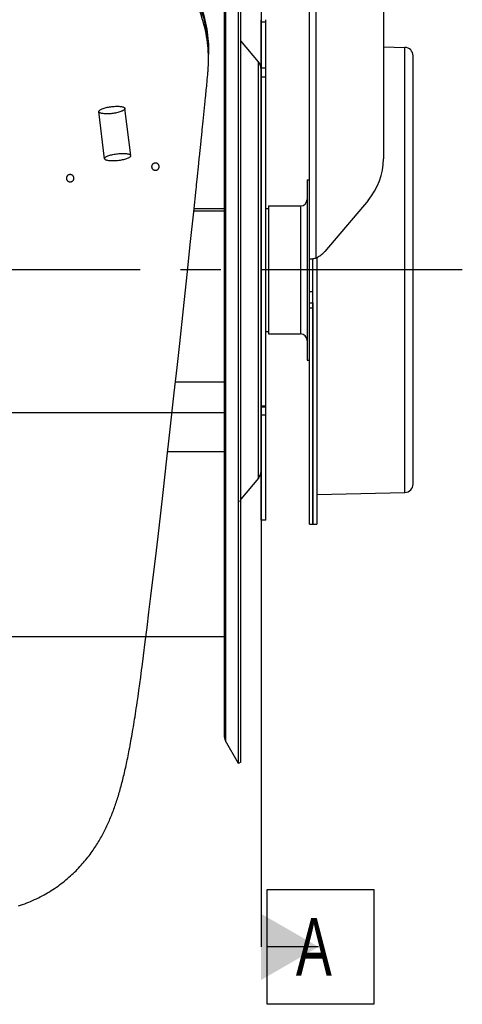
# Model space of a CAD drawing. Extents: x 0 to 594, y 0 to 420.
# Tile 15 of 19: x 354 to 381, y 243 to 303. Entities that reach past the tile are written whole.
import ezdxf

# ---------------------------------------------------------------- set-up
doc = ezdxf.new("R2010")
doc.units = 0
doc.header["$LTSCALE"] = 32.67
doc.linetypes.add('CENTER', pattern=[0.6, 0.375, -0.075, 0.075, -0.075])
for name, color, linetype in [('110528_DXF_CONTINUOUS_LINE', 7, 'CONTINUOUS'), ('110528_DXF_DIMENSION', 7, 'CONTINUOUS'), ('110536_DXF_CONTINUOUS_LINE', 7, 'CONTINUOUS'), ('110593_DXF_CONTINUOUS_LINE', 7, 'CONTINUOUS'), ('110618_DXF_CONTINUOUS_LINE', 7, 'CONTINUOUS'), ('110660_DXF_CONTINUOUS_LINE', 7, 'CONTINUOUS'), ('111735_DXF_CONTINUOUS_LINE', 7, 'CONTINUOUS'), ('111736_DXF_CONTINUOUS_LINE', 7, 'CONTINUOUS'), ('ASE_125_150-10_DXF_AXIS', 7, 'CONTINUOUS'), ('G_ASE_DUMMY_DXF_CONTINUOUS', 7, 'CONTINUOUS'), ('HOSE_125_150DXF_CONTINUOUS', 7, 'CONTINUOUS'), ('SPRING_DUMMYDXF_CONTINUOUS', 7, 'CONTINUOUS')]:
    doc.layers.add(name, color=color, linetype=linetype)
doc.styles.get("Standard").update_dxf_attribs({"font": 'txt', "width": 0.7})

msp = doc.modelspace()

# ---------------------------------------------------------------- linework, layer by layer
at = {"layer": '110528_DXF_CONTINUOUS_LINE', "color": 7, "linetype": 'CONTINUOUS'}
for p, q in [((367.16216, 257.2861), (367.16216, 317.4361)), ((366.27604, 315.72713), (366.27604, 258.99508)), ((367.16216, 257.2861), (366.36312, 258.67008)), ((367.29207, 257.3611), (367.16216, 257.2861))]:
    msp.add_line(p, q, dxfattribs=at)
at = {"layer": '110528_DXF_CONTINUOUS_LINE', "color": 3, "linetype": 'CONTINUOUS'}
for p, q in [((367.29207, 257.3611), (367.29207, 317.3611)), ((368.37172, 300.04234), (367.29207, 301.32902)), ((368.52379, 281.65071), (368.52379, 296.18176)), ((368.37172, 274.67987), (367.29207, 273.39319))]:
    msp.add_line(p, q, dxfattribs=at)
at = {"layer": '110528_DXF_CONTINUOUS_LINE', "color": 9, "linetype": 'CONTINUOUS'}
for p, q in [((366.36312, 316.05213), (366.36312, 258.67008)), ((368.37172, 274.67987), (368.37172, 300.04234)), ((367.29207, 273.27696), (367.16216, 273.24175))]:
    msp.add_line(p, q, dxfattribs=at)
at = {"layer": '110528_DXF_CONTINUOUS_LINE', "color": 3, "linetype": 'CONTINUOUS'}
for centre, start, end in [((367.87379, 299.62452), 2.5023454, 40), ((367.87379, 275.09768), 320, 360)]:
    msp.add_arc(centre, 0.65, start, end, dxfattribs=at)
at = {"layer": '110528_DXF_CONTINUOUS_LINE', "color": 7, "linetype": 'CONTINUOUS'}
msp.add_arc((366.92604, 258.99508), 0.65, 180, 210, dxfattribs=at)
at = {"layer": '110528_DXF_DIMENSION', "color": 2, "linetype": 'CONTINUOUS'}
for p, q in [((368.52379, 328.61053), (368.52379, 246.11168)), ((368.89879, 249.61168), (375.39879, 249.61168)), ((368.89879, 242.61168), (368.89879, 249.61168)), ((375.39879, 249.61168), (375.39879, 242.61168)), ((372.02379, 246.11168), (368.89879, 246.11168)), ((375.39879, 242.61168), (368.89879, 242.61168))]:
    msp.add_line(p, q, dxfattribs=at)
msp.add_solid([(368.52379, 244.09095), (368.52379, 248.13241), (372.02379, 246.11168)], dxfattribs=at)
at = {"layer": '110536_DXF_CONTINUOUS_LINE', "color": 3, "linetype": 'CONTINUOUS'}
for p, q in [((371.47829, 271.86111), (371.47829, 335.9611)), ((375.97829, 335.91612), (375.97829, 294.13609)), ((375.04247, 291.59358), (372.4132, 288.49505))]:
    msp.add_line(p, q, dxfattribs=at)
at = {"layer": '110536_DXF_CONTINUOUS_LINE', "color": 9, "linetype": 'CONTINUOUS'}
for p, q in [((371.87829, 288.09522), (371.87829, 335.52057)), ((371.47829, 286.04292), (371.67829, 286.04292)), ((371.47829, 285.3611), (371.67829, 285.3611)), ((371.47829, 285.05406), (371.67829, 285.05406))]:
    msp.add_line(p, q, dxfattribs=at)
at = {"layer": '110536_DXF_CONTINUOUS_LINE', "color": 7, "linetype": 'CONTINUOUS'}
for p, q in [((371.58308, 288.037), (371.58916, 288.03721)), ((371.58916, 288.03721), (371.59958, 288.0375)), ((371.59958, 288.0375), (371.61206, 288.03774)), ((371.61206, 288.03774), (371.62647, 288.03791)), ((371.62647, 288.03791), (371.64261, 288.03798)), ((371.64261, 288.03798), (371.67829, 288.03798)), ((371.67829, 271.86111), (371.67829, 288.03798)), ((371.47829, 271.8611), (371.67829, 271.8611))]:
    msp.add_line(p, q, dxfattribs=at)
at = {"layer": '110536_DXF_CONTINUOUS_LINE', "color": 3, "linetype": 'CONTINUOUS'}
for centre, radius, start, end in [((372.04931, 294.13876), 3.92898, 319.6244961, 359.9611931), ((371.44043, 289.43323), 1.40352, 276.0372833, 277.764797), ((371.41107, 289.65344), 1.62567, 277.741723, 278.8466724), ((371.3977, 289.74068), 1.71393, 278.8397683, 279.3912281), ((371.39215, 289.77428), 1.74799, 279.3908169, 279.9479669), ((371.38634, 289.80692), 1.78114, 279.9505822, 283.4961499), ((371.4051, 289.7271), 1.69915, 283.5093692, 284.1988703), ((371.43195, 289.62304), 1.59167, 284.1807646, 286.2854456), ((371.2701, 289.46664), 1.50022, 293.9163427, 319.6367649)]:
    msp.add_arc(centre, radius, start, end, dxfattribs=at)
msp.add_open_spline([(371.47829, 288.03798), (371.47829, 288.03526), (371.49224, 288.03319), (371.5099, 288.03223), (371.54624, 288.03353), (371.57258, 288.03587), (371.58805, 288.0375)], degree=3, knots=[0, 0, 0, 0, 0.07345742, 0.26683287, 0.57926332, 1, 1, 1, 1], dxfattribs=at)
at = {"layer": '110536_DXF_CONTINUOUS_LINE', "color": 7, "linetype": 'CONTINUOUS'}
msp.add_open_spline([(371.67829, 288.03798), (371.67829, 288.03966), (371.68739, 288.04049), (371.69746, 288.04625), (371.71959, 288.0526), (371.73515, 288.05867), (371.74423, 288.06211)], degree=3, knots=[0, 0, 0, 0, 0.07190837, 0.2706216, 0.58538529, 1, 1, 1, 1], dxfattribs=at)
at = {"layer": '110593_DXF_CONTINUOUS_LINE', "color": 7, "linetype": 'CONTINUOUS'}
msp.add_line((366.27604, 264.9961), (361.51553, 264.9961), dxfattribs=at)
at = {"layer": '110618_DXF_CONTINUOUS_LINE', "color": 3, "linetype": 'CONTINUOUS'}
for p, q in [((368.52379, 296.18176), (368.52379, 302.6111)), ((368.52379, 272.1111), (368.52379, 281.65071))]:
    msp.add_line(p, q, dxfattribs=at)
at = {"layer": '110618_DXF_CONTINUOUS_LINE', "color": 9, "linetype": 'CONTINUOUS'}
for p, q in [((368.52379, 302.47571), (368.82379, 302.47571)), ((368.82379, 299.65294), (368.52379, 299.65294)), ((368.82379, 299.10351), (368.52379, 299.10351)), ((368.82379, 279.06862), (368.52379, 279.06862)), ((368.82379, 278.51888), (368.52379, 278.51888))]:
    msp.add_line(p, q, dxfattribs=at)
at = {"layer": '110618_DXF_CONTINUOUS_LINE', "color": 7, "linetype": 'CONTINUOUS'}
for p, q in [((368.82379, 272.1111), (368.82379, 302.6111)), ((368.82379, 278.99734), (368.52379, 278.99734)), ((368.82379, 272.1111), (368.52379, 272.1111))]:
    msp.add_line(p, q, dxfattribs=at)
at = {"layer": '110660_DXF_CONTINUOUS_LINE', "color": 9, "linetype": 'CONTINUOUS'}
for p, q in [((359.00001, 294.1357), (358.65253, 297.00834)), ((360.58843, 294.32783), (360.24095, 297.20047))]:
    msp.add_line(p, q, dxfattribs=at)
for points in [[(358.65213, 297.01508), (358.65213, 297.02934), (358.66574, 297.06254), (358.70965, 297.10377), (358.77603, 297.14524), (358.86435, 297.18527), (358.97209, 297.22304), (359.09561, 297.25698), (359.23114, 297.28604), (359.37372, 297.30911), (359.51897, 297.32546), (359.66153, 297.33449), (359.79702, 297.33594), (359.92051, 297.32983), (360.02819, 297.31637), (360.1166, 297.29628), (360.18315, 297.26987), (360.22854, 297.2377), (360.24136, 297.20703), (360.24136, 297.19373)], [(360.24136, 297.19373), (360.24136, 297.17947), (360.22774, 297.14627), (360.18383, 297.10504), (360.11746, 297.06357), (360.02913, 297.02354), (359.92139, 296.98577), (359.79787, 296.95183), (359.66235, 296.92277), (359.51977, 296.8997), (359.37452, 296.88335), (359.23196, 296.87432), (359.09646, 296.87287), (358.97297, 296.87898), (358.86529, 296.89244), (358.77688, 296.91253), (358.71034, 296.93894), (358.66495, 296.97111), (358.65213, 297.00178), (358.65213, 297.01508)], [(358.9996, 294.14244), (358.9996, 294.15669), (359.01322, 294.1899), (359.05713, 294.23113), (359.1235, 294.2726), (359.21183, 294.31263), (359.31957, 294.3504), (359.44309, 294.38434), (359.57862, 294.4134), (359.72119, 294.43647), (359.86645, 294.45281), (360.00901, 294.46185), (360.1445, 294.4633), (360.26799, 294.45719), (360.37567, 294.44373), (360.46408, 294.42364), (360.53062, 294.39723), (360.57601, 294.36506), (360.58884, 294.33439), (360.58884, 294.32109)], [(360.58884, 294.32109), (360.58884, 294.30683), (360.57522, 294.27363), (360.53131, 294.2324), (360.46494, 294.19093), (360.37661, 294.1509), (360.26887, 294.11313), (360.14535, 294.07919), (360.00982, 294.05012), (359.86725, 294.02706), (359.72199, 294.01071), (359.57943, 294.00168), (359.44394, 294.00023), (359.32045, 294.00634), (359.21277, 294.0198), (359.12436, 294.03989), (359.05782, 294.0663), (359.01243, 294.09847), (358.9996, 294.12913), (358.9996, 294.14244)]]:
    msp.add_open_spline(points, degree=3, knots=[0, 0, 0, 0, 0.02481617, 0.05865304, 0.10381791, 0.16049134, 0.22709802, 0.30233915, 0.38329588, 0.46822515, 0.55360741, 0.63760104, 0.71673469, 0.78932791, 0.85261041, 0.90544698, 0.94659665, 0.9768507, 1, 1, 1, 1], dxfattribs=at)
at = {"layer": '111735_DXF_CONTINUOUS_LINE', "color": 7, "linetype": 'CONTINUOUS'}
for p, q in [((368.82379, 291.1111), (368.97829, 291.1111)), ((368.82379, 283.6111), (368.97829, 283.6111))]:
    msp.add_line(p, q, dxfattribs=at)
at = {"layer": '111736_DXF_CONTINUOUS_LINE', "color": 7, "linetype": 'CONTINUOUS'}
for p, q in [((371.32829, 292.8611), (371.32829, 281.8611)), ((371.32829, 292.8611), (371.47829, 292.8611)), ((368.97829, 291.2611), (368.97829, 283.4611)), ((368.97829, 291.2611), (370.92829, 291.2611)), ((368.97829, 283.4611), (370.92829, 283.4611)), ((371.32829, 281.8611), (371.47829, 281.8611))]:
    msp.add_line(p, q, dxfattribs=at)
at = {"layer": '111736_DXF_CONTINUOUS_LINE', "color": 9, "linetype": 'CONTINUOUS'}
msp.add_line((370.92829, 291.2611), (370.92829, 283.4611), dxfattribs=at)
at = {"layer": '111736_DXF_CONTINUOUS_LINE', "color": 7, "linetype": 'CONTINUOUS'}
for centre, start, end in [((370.92829, 291.6611), 270, 360), ((370.92829, 283.0611), 0, 90)]:
    msp.add_arc(centre, 0.4, start, end, dxfattribs=at)
at = {"layer": 'ASE_125_150-10_DXF_AXIS', "color": 7, "linetype": 'CENTER'}
msp.add_line((380.77829, 287.3611), (229.42829, 287.3611), dxfattribs=at)
at = {"layer": 'G_ASE_DUMMY_DXF_CONTINUOUS', "color": 7, "linetype": 'CONTINUOUS'}
for p, q in [((366.27604, 291.09361), (364.44972, 291.09361)), ((366.27604, 280.52127), (363.31611, 280.52127)), ((366.27604, 276.28), (362.84503, 276.28))]:
    msp.add_line(p, q, dxfattribs=at)
at = {"layer": 'G_ASE_DUMMY_DXF_CONTINUOUS', "color": 9, "linetype": 'CONTINUOUS'}
msp.add_line((366.27604, 290.94157), (364.43376, 290.94157), dxfattribs=at)
at = {"layer": 'HOSE_125_150DXF_CONTINUOUS', "color": 9, "linetype": 'CONTINUOUS'}
for p, q in [((366.27604, 309.7261), (366.27604, 264.9961)), ((244.27604, 278.66748), (366.27604, 278.66748)), ((366.27604, 264.9961), (244.27604, 264.9961))]:
    msp.add_line(p, q, dxfattribs=at)
at = {"layer": 'HOSE_125_150DXF_CONTINUOUS', "color": 7, "linetype": 'CONTINUOUS'}
for p, q in [((365.32604, 300.49547), (365.32604, 300.7189)), ((365.32321, 299.96876), (365.32483, 300.05137)), ((365.32483, 300.05137), (365.32543, 300.09388)), ((365.32543, 300.09388), (365.32568, 300.11795)), ((365.32568, 300.11795), (365.32597, 300.16098)), ((365.32597, 300.16098), (365.32605, 300.20519)), ((365.32605, 300.20519), (365.32604, 300.49547)), ((365.28988, 299.35604), (365.29458, 299.41686)), ((365.29458, 299.41686), (365.29932, 299.48192)), ((365.29932, 299.48192), (365.30331, 299.54015)), ((365.30331, 299.54015), (365.30565, 299.57558)), ((365.30565, 299.57558), (365.30867, 299.62335)), ((365.30867, 299.62335), (365.31148, 299.67145)), ((365.31148, 299.67145), (365.31371, 299.71314)), ((365.31371, 299.71314), (365.31578, 299.75537)), ((365.31578, 299.75537), (365.31762, 299.79679)), ((365.31762, 299.79679), (365.31919, 299.83634)), ((365.31919, 299.83634), (365.3208, 299.88201)), ((365.3208, 299.88201), (365.32203, 299.9224)), ((365.32203, 299.9224), (365.32321, 299.96876)), ((365.21653, 298.55428), (365.25234, 298.92852)), ((365.25234, 298.92852), (365.27012, 299.12299)), ((365.27012, 299.12299), (365.28169, 299.2562)), ((365.28169, 299.2562), (365.28988, 299.35604)), ((365.1949, 298.33379), (365.21653, 298.55428)), ((365.00267, 296.42943), (365.12537, 297.63764)), ((364.43043, 290.90985), (364.57438, 292.28569)), ((364.23999, 289.1019), (364.43043, 290.90985)), ((364.0251, 287.0775), (364.23999, 289.1019)), ((363.802, 284.99365), (364.0251, 287.0775)), ((363.57376, 282.88104), (363.802, 284.99365)), ((363.41482, 281.42217), (363.57376, 282.88104)), ((363.24395, 279.8652), (363.41482, 281.42217)), ((362.97878, 277.47393), (363.24395, 279.8652)), ((362.77559, 275.6636), (362.97878, 277.47393)), ((362.58504, 273.98492), (362.77559, 275.6636)), ((362.41843, 272.53344), (362.58504, 273.98492)), ((362.25359, 271.11344), (362.41843, 272.53344)), ((362.09468, 269.76117), (362.25359, 271.11344)), ((361.94137, 268.4732), (362.09468, 269.76117)), ((361.82178, 267.4808), (361.94137, 268.4732)), ((361.7035, 266.51131), (361.82178, 267.4808)), ((361.58864, 265.58103), (361.7035, 266.51131)), ((361.47873, 264.70372), (361.58864, 265.58103)), ((361.36948, 263.84386), (361.47873, 264.70372)), ((361.20165, 262.55183), (361.25692, 262.97129)), ((361.14586, 262.13835), (361.20165, 262.55183)), ((361.03696, 261.36037), (361.09098, 261.74144)), ((361.09098, 261.74144), (361.14586, 262.13835))]:
    msp.add_line(p, q, dxfattribs=at)
for points in [[(365.14679, 297.85048), (365.16141, 297.99652), (365.1949, 298.33379)], [(365.12537, 297.63764), (365.12979, 297.68132), (365.14679, 297.85048)], [(364.93929, 295.81064), (364.94767, 295.89223), (365.00267, 296.42943)], [(364.87722, 295.2067), (364.88642, 295.29612), (364.89553, 295.38454), (364.93929, 295.81064)], [(364.73663, 293.84562), (364.74735, 293.94926), (364.75797, 294.0519), (364.76849, 294.15353), (364.77891, 294.25421), (364.87722, 295.2067)], [(364.59895, 292.52113), (364.62308, 292.75227), (364.63497, 292.86624), (364.73663, 293.84562)], [(364.57438, 292.28569), (364.58672, 292.40398), (364.59895, 292.52113)], [(361.25692, 262.97128), (361.28428, 263.18192), (361.36948, 263.84386)], [(353.76416, 248.61224), (353.88866, 248.65298), (354.0124, 248.69559), (354.13535, 248.74005), (354.25745, 248.78632), (354.37866, 248.8344), (354.49897, 248.88426), (354.6183, 248.93585), (354.73663, 248.98916), (354.85394, 249.04417), (354.97014, 249.10082), (355.08522, 249.15908), (355.19915, 249.21893), (355.31182, 249.28028), (355.42321, 249.34312), (355.53331, 249.4074), (355.64205, 249.47306), (355.7494, 249.54005), (355.85537, 249.60836), (355.9599, 249.67792), (356.06301, 249.74871), (356.16467, 249.82068), (356.26483, 249.89376), (356.36349, 249.96793), (356.46064, 250.04314), (356.55616, 250.11926), (356.65006, 250.19625), (356.74234, 250.27407), (356.83292, 250.35261), (356.92177, 250.4318), (357.00894, 250.51161), (357.09437, 250.59196), (357.17808, 250.6728), (357.26008, 250.75409), (357.34037, 250.83576), (357.41895, 250.91776), (357.49585, 251.00007), (357.57111, 251.08266), (357.64474, 251.16551), (357.71677, 251.24858), (357.78724, 251.33186), (357.85619, 251.41533), (357.92362, 251.49896), (357.98948, 251.58262), (358.05382, 251.6663), (358.11665, 251.74997), (358.17791, 251.83347), (358.23763, 251.91678), (358.29586, 251.99988), (358.35255, 252.08267), (358.40771, 252.16504), (358.46142, 252.24705), (358.51379, 252.32882), (358.56483, 252.41027), (358.61459, 252.49144), (358.66329, 252.57261), (358.71096, 252.65379), (358.7576, 252.73495), (358.80338, 252.81635), (358.84836, 252.89805), (358.89252, 252.98), (358.93589, 253.06225), (358.97852, 253.14484), (359.02041, 253.22776), (359.06154, 253.31095), (359.10194, 253.39442), (359.14162, 253.47819), (359.18058, 253.56223), (359.21885, 253.64655), (359.25644, 253.73117), (359.29336, 253.81608), (359.32964, 253.9013), (359.36529, 253.98685), (359.40033, 254.07274), (359.43479, 254.159), (359.46868, 254.24564), (359.50201, 254.33267), (359.53481, 254.42013), (359.5671, 254.50802), (359.59889, 254.59638), (359.6302, 254.68522), (359.66105, 254.77459), (359.69147, 254.86452), (359.72148, 254.95506), (359.7511, 255.04624), (359.78035, 255.13809), (359.80924, 255.23067), (359.8378, 255.324), (359.86602, 255.41807), (359.89392, 255.51291), (359.92151, 255.60856), (359.94882, 255.70503), (359.97584, 255.80234), (360.00259, 255.90053), (360.0291, 255.99967), (360.05539, 256.0998), (360.08146, 256.20095), (360.10733, 256.30318), (360.13302, 256.40655), (360.15853, 256.51106), (360.18389, 256.61679), (360.20909, 256.72373), (360.23416, 256.83194), (360.25913, 256.94158), (360.28401, 257.05271), (360.30881, 257.16534), (360.33354, 257.27954), (360.35821, 257.39537), (360.38283, 257.51284), (360.4074, 257.63199), (360.43192, 257.75283), (360.45641, 257.87543), (360.4809, 257.99992), (360.50538, 258.12634), (360.52987, 258.25473), (360.55439, 258.38523), (360.57894, 258.51787), (360.60352, 258.65269), (360.62815, 258.7898), (360.65284, 258.92922), (360.67758, 259.07101), (360.70242, 259.21539), (360.72737, 259.36243), (360.75241, 259.51214), (360.77756, 259.66465), (360.80283, 259.81998), (360.82822, 259.97821), (360.85375, 260.13949), (360.87943, 260.30389), (360.90526, 260.47144), (360.93125, 260.64232), (360.95741, 260.81656), (360.98373, 260.99423), (361.03696, 261.36037)]]:
    msp.add_lwpolyline(points, dxfattribs=at)
msp.add_arc((357.08422, 300.21231), 8.24182, 0.0794621, 1.9676012, dxfattribs=at)
for points, knots in [([(357.93582, 308.41322), (357.38297, 308.47112), (356.26227, 308.4748), (354.61706, 308.14249), (353.07161, 307.48624), (351.68995, 306.53277), (350.52829, 305.32111), (349.63415, 303.90051), (349.04412, 302.3299), (348.86945, 301.22339), (348.83868, 300.66866)], [0, 0, 0, 0, 0.12502872, 0.25005491, 0.37507388, 0.50008202, 0.62507751, 0.75006058, 0.87503345, 1, 1, 1, 1]), ([(357.93582, 308.91979), (358.43644, 308.86736), (359.43042, 308.67015), (360.84061, 308.10813), (362.1252, 307.2985), (363.24049, 306.26841), (364.14928, 305.05242), (364.82108, 303.69109), (365.23338, 302.23068), (365.32604, 301.22201), (365.32604, 300.7189)], [0, 0, 0, 0, 0.1250317, 0.25005708, 0.37507307, 0.50007785, 0.62507108, 0.75005395, 0.87502906, 1, 1, 1, 1]), ([(365.32118, 300.49529), (365.30431, 300.98637), (365.18218, 301.96778), (364.73998, 303.38197), (364.05284, 304.69533), (363.14273, 305.86529), (362.03877, 306.85461), (360.77608, 307.63165), (359.39564, 308.17154), (358.42475, 308.36201), (357.93582, 308.41322)], [0, 0, 0, 0, 0.12497067, 0.24994603, 0.37492941, 0.49992311, 0.62492812, 0.74994401, 0.87496895, 1, 1, 1, 1])]:
    msp.add_open_spline(points, degree=3, knots=knots, dxfattribs=at)
at = {"layer": 'HOSE_125_150DXF_CONTINUOUS', "color": 9, "linetype": 'CONTINUOUS'}
for points, knots in [([(357.93582, 308.69636), (358.43644, 308.64393), (359.43042, 308.44672), (360.84061, 307.8847), (362.1252, 307.07507), (363.24049, 306.04498), (364.14928, 304.82899), (364.82108, 303.46766), (365.23338, 302.00725), (365.32604, 300.99858), (365.32604, 300.49547)], [0, 0, 0, 0, 0.1250317, 0.25005708, 0.37507307, 0.50007785, 0.62507108, 0.75005395, 0.87502906, 1, 1, 1, 1]), ([(362.09484, 293.87682), (362.08395, 293.87682), (362.0621, 293.87533), (362.03001, 293.86867), (361.99922, 293.85771), (361.97035, 293.84268), (361.94393, 293.8238), (361.92059, 293.80149), (361.90084, 293.77627), (361.88503, 293.74861), (361.87346, 293.71897), (361.86642, 293.68805), (361.86406, 293.65654), (361.86638, 293.62501), (361.87338, 293.59403), (361.88491, 293.56435), (361.90068, 293.5366), (361.92039, 293.51126), (361.94372, 293.48882), (361.9701, 293.46985), (361.99894, 293.4547), (362.02977, 293.44362), (362.06197, 293.43687), (362.08391, 293.43536), (362.09484, 293.43536)], [0, 0, 0, 0, 0.046184, 0.09254316, 0.1385585, 0.18428976, 0.23014239, 0.27579729, 0.32074432, 0.36549227, 0.41041246, 0.45518478, 0.49946848, 0.54388484, 0.58875299, 0.63367972, 0.6784224, 0.72358987, 0.76936072, 0.81519339, 0.86091715, 0.90707103, 0.95366242, 1, 1, 1, 1]), ([(362.09484, 293.43536), (362.10573, 293.43536), (362.12759, 293.43686), (362.15969, 293.44356), (362.19047, 293.45458), (362.21935, 293.4697), (362.24577, 293.48866), (362.26911, 293.51106), (362.28884, 293.53637), (362.30465, 293.5641), (362.31623, 293.59379), (362.32325, 293.62475), (362.32562, 293.65627), (362.3233, 293.68778), (362.3163, 293.71874), (362.30476, 293.74836), (362.28899, 293.77604), (362.26927, 293.80129), (362.24594, 293.82364), (362.21957, 293.84253), (362.19072, 293.8576), (362.1599, 293.86862), (362.1277, 293.87532), (362.10577, 293.87682), (362.09484, 293.87682)], [0, 0, 0, 0, 0.04619524, 0.09257104, 0.13861739, 0.18439988, 0.23032456, 0.27606714, 0.32110793, 0.36594584, 0.41094115, 0.45576268, 0.50006348, 0.54446314, 0.58928215, 0.63413386, 0.67878684, 0.72386025, 0.76954334, 0.81530409, 0.86097688, 0.9070995, 0.95367391, 1, 1, 1, 1]), ([(356.90604, 293.1744), (356.89515, 293.1744), (356.87328, 293.17289), (356.84118, 293.16617), (356.8104, 293.15511), (356.78152, 293.13992), (356.7551, 293.12087), (356.73176, 293.09835), (356.71202, 293.0729), (356.69622, 293.045), (356.68465, 293.01509), (356.67762, 292.9839), (356.67526, 292.95211), (356.67758, 292.92031), (356.68458, 292.88904), (356.69611, 292.85909), (356.71188, 292.8311), (356.73159, 292.80553), (356.75492, 292.78289), (356.78129, 292.76374), (356.81014, 292.74845), (356.84097, 292.73727), (356.87317, 292.73046), (356.89511, 292.72894), (356.90604, 292.72894)], [0, 0, 0, 0, 0.04599404, 0.09217387, 0.13803835, 0.18366054, 0.22945439, 0.27510688, 0.32010807, 0.36496291, 0.41003596, 0.45499416, 0.49948028, 0.54410144, 0.58916021, 0.63424464, 0.67909877, 0.72432398, 0.77009355, 0.81586598, 0.86147734, 0.90747391, 0.95387322, 1, 1, 1, 1]), ([(356.90604, 292.72894), (356.91693, 292.72894), (356.93879, 292.73045), (356.97089, 292.73721), (357.00168, 292.74833), (357.03055, 292.76359), (357.05697, 292.78273), (357.08031, 292.80533), (357.10005, 292.83087), (357.11585, 292.85884), (357.12743, 292.88881), (357.13445, 292.92004), (357.13682, 292.95183), (357.1345, 292.98363), (357.1275, 293.01486), (357.11598, 293.04475), (357.10021, 293.07267), (357.0805, 293.09816), (357.05717, 293.12071), (357.03079, 293.13977), (357.00195, 293.15499), (356.97112, 293.16611), (356.93891, 293.17288), (356.91697, 293.1744), (356.90604, 293.1744)], [0, 0, 0, 0, 0.04598528, 0.09216995, 0.13805903, 0.18372812, 0.22959185, 0.27533266, 0.32043051, 0.36537965, 0.41053278, 0.45554464, 0.5000495, 0.54465208, 0.58965745, 0.63466226, 0.67942239, 0.72455063, 0.77023166, 0.81593405, 0.86149794, 0.90746968, 0.95386423, 1, 1, 1, 1])]:
    msp.add_open_spline(points, degree=3, knots=knots, dxfattribs=at)
at = {"layer": 'SPRING_DUMMYDXF_CONTINUOUS', "color": 7, "linetype": 'CONTINUOUS'}
for p, q in [((375.97829, 300.94781), (377.2894, 300.91867)), ((377.77829, 274.30341), (377.77829, 300.41879)), ((371.92829, 288.11865), (371.92829, 271.86111)), ((371.67829, 285.3611), (371.67829, 271.86111)), ((371.92829, 273.6844), (377.2894, 273.80354)), ((371.67829, 271.8611), (371.92829, 271.8611))]:
    msp.add_line(p, q, dxfattribs=at)
at = {"layer": 'SPRING_DUMMYDXF_CONTINUOUS', "color": 9, "linetype": 'CONTINUOUS'}
msp.add_line((377.2894, 273.80354), (377.2894, 300.91867), dxfattribs=at)
at = {"layer": 'SPRING_DUMMYDXF_CONTINUOUS', "color": 7, "linetype": 'CONTINUOUS'}
for centre, start, end in [((377.27829, 300.4188), 0, 88.72697), ((377.27829, 274.30341), 271.27303, 360)]:
    msp.add_arc(centre, 0.5, start, end, dxfattribs=at)

# ---------------------------------------------------------------- texts
at = {"layer": '110528_DXF_DIMENSION', "color": 2, "linetype": 'CONTINUOUS', "insert": (370.64879, 247.86168), "char_height": 3.5, "width": 4.5, "attachment_point": 1}
msp.add_mtext('A', dxfattribs=at)

doc.saveas('drawing.dxf')
